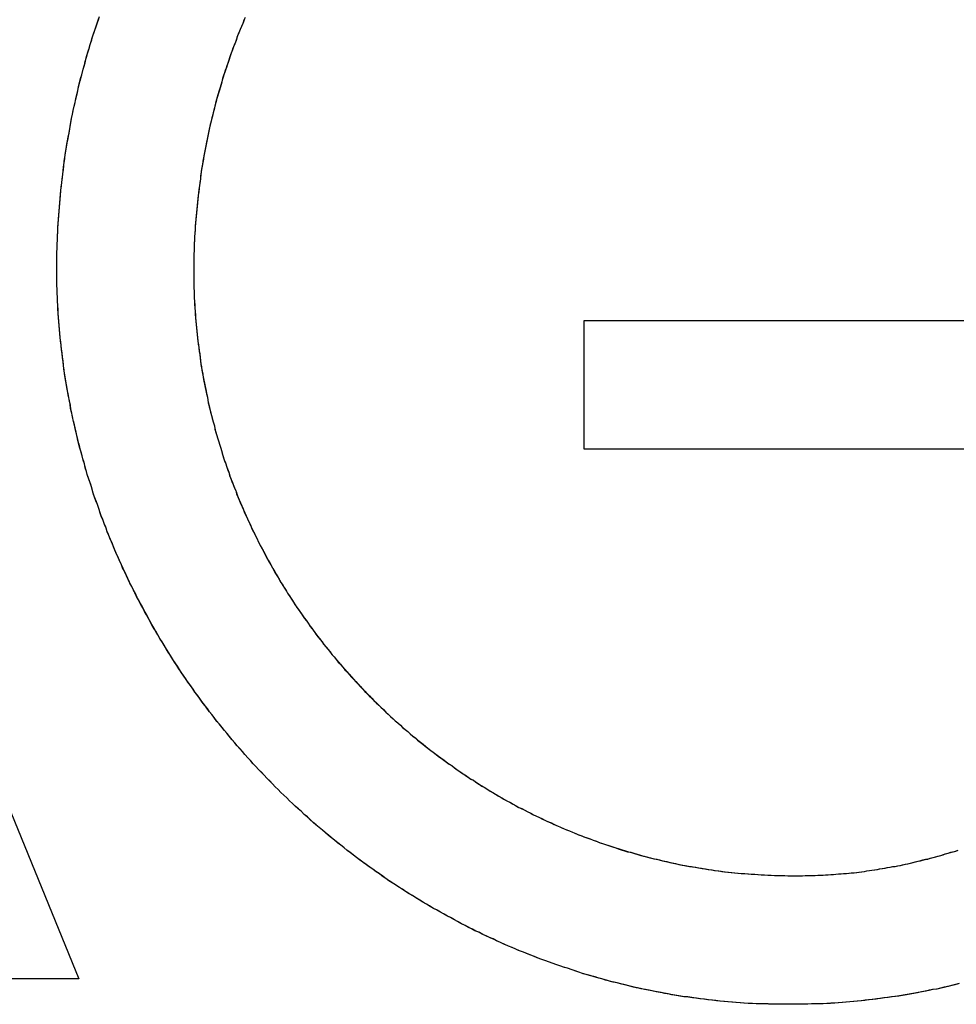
# Model space of a CAD drawing. Extents: x 1917 to 3682, y 1570 to 2675.
# Tile 87 of 166: x 1988.23 to 1991.17, y 2397.16 to 2400.25. Entities that reach past the tile are written whole.
import ezdxf

# ---------------------------------------------------------------- set-up
doc = ezdxf.new("R2010")
doc.units = 0
doc.header["$MEASUREMENT"] = 0
doc.layers.add('KF_SEQUENZA_10_NW_FRONT', color=7, linetype='CONTINUOUS')
doc.layers.add('KF_SEQUENZA_5_NW_REAR', color=7, linetype='CONTINUOUS')

# ---------------------------------------------------------------- blocks, each defined once
blk = doc.blocks.new('KF_SEQUENZA_5_NW_FRONT')
at = {"layer": 'KF_SEQUENZA_10_NW_FRONT'}
for p, q in [((-116.087, -252.191), (-114.8604, -255.1921)), ((-116.087, -252.191), (-114.8604, -255.1921)), ((-113.2745, -253.5297), (-113.2745, -253.1264)), ((-113.2745, -253.1264), (-110.369, -253.1264)), ((-113.2745, -253.1264), (-110.369, -253.1264)), ((-113.2745, -253.5297), (-113.2745, -253.1264)), ((-110.8886, -253.5297), (-113.2745, -253.5297)), ((-110.8886, -253.5297), (-113.2745, -253.5297)), ((-114.8604, -255.1921), (-115.3284, -255.1921)), ((-114.8604, -255.1921), (-115.3284, -255.1921))]:
    blk.add_line(p, q, dxfattribs=at)
for points in [[(-114.929, -252.965, 0), (-114.929, -252.952, 0), (-114.929, -252.939, 0), (-114.929, -252.925, 0), (-114.929, -252.912, 0), (-114.928, -252.899, 0), (-114.928, -252.886, 0), (-114.927, -252.873, 0), (-114.927, -252.86, 0), (-114.926, -252.847, 0), (-114.926, -252.834, 0), (-114.925, -252.821, 0), (-114.924, -252.808, 0), (-114.923, -252.795, 0), (-114.922, -252.782, 0), (-114.921, -252.769, 0), (-114.92, -252.756, 0), (-114.919, -252.743, 0), (-114.918, -252.73, 0), (-114.917, -252.717, 0), (-114.915, -252.704, 0), (-114.914, -252.691, 0), (-114.912, -252.678, 0), (-114.911, -252.665, 0), (-114.909, -252.653, 0), (-114.907, -252.64, 0), (-114.906, -252.627, 0), (-114.904, -252.614, 0), (-114.902, -252.601, 0), (-114.9, -252.588, 0), (-114.898, -252.576, 0), (-114.896, -252.563, 0), (-114.894, -252.55, 0), (-114.891, -252.538, 0), (-114.889, -252.525, 0), (-114.887, -252.512, 0), (-114.884, -252.5, 0), (-114.882, -252.487, 0), (-114.879, -252.474, 0), (-114.877, -252.462, 0), (-114.874, -252.449, 0), (-114.871, -252.437, 0), (-114.868, -252.424, 0), (-114.865, -252.412, 0), (-114.862, -252.399, 0), (-114.859, -252.387, 0), (-114.856, -252.374, 0), (-114.853, -252.362, 0), (-114.85, -252.35, 0), (-114.847, -252.337, 0), (-114.843, -252.325, 0), (-114.84, -252.313, 0), (-114.836, -252.3, 0), (-114.833, -252.288, 0), (-114.829, -252.276, 0), (-114.826, -252.263, 0), (-114.822, -252.251, 0), (-114.818, -252.239, 0), (-114.814, -252.227, 0), (-114.81, -252.215, 0), (-114.806, -252.203, 0), (-114.802, -252.191, 0), (-114.798, -252.179, 0)], [(-114.929, -252.965, 0), (-114.929, -252.952, 0), (-114.929, -252.939, 0), (-114.929, -252.926, 0), (-114.929, -252.913, 0), (-114.928, -252.9, 0), (-114.928, -252.887, 0), (-114.927, -252.874, 0), (-114.927, -252.861, 0), (-114.926, -252.849, 0), (-114.926, -252.836, 0), (-114.925, -252.823, 0), (-114.924, -252.81, 0), (-114.923, -252.797, 0), (-114.922, -252.784, 0), (-114.921, -252.771, 0), (-114.92, -252.759, 0), (-114.919, -252.746, 0), (-114.918, -252.733, 0), (-114.917, -252.72, 0), (-114.916, -252.707, 0), (-114.914, -252.695, 0), (-114.913, -252.682, 0), (-114.911, -252.669, 0), (-114.91, -252.656, 0), (-114.908, -252.644, 0), (-114.906, -252.631, 0), (-114.904, -252.618, 0), (-114.903, -252.605, 0), (-114.901, -252.593, 0), (-114.899, -252.58, 0), (-114.897, -252.567, 0), (-114.894, -252.555, 0), (-114.892, -252.542, 0), (-114.89, -252.53, 0), (-114.888, -252.517, 0), (-114.885, -252.504, 0), (-114.883, -252.492, 0), (-114.88, -252.479, 0), (-114.878, -252.467, 0), (-114.875, -252.454, 0), (-114.872, -252.442, 0), (-114.87, -252.429, 0), (-114.867, -252.417, 0), (-114.864, -252.405, 0), (-114.861, -252.392, 0), (-114.858, -252.38, 0), (-114.855, -252.367, 0), (-114.851, -252.355, 0), (-114.848, -252.343, 0), (-114.845, -252.33, 0), (-114.841, -252.318, 0), (-114.838, -252.306, 0), (-114.835, -252.294, 0), (-114.831, -252.281, 0), (-114.827, -252.269, 0), (-114.824, -252.257, 0), (-114.82, -252.245, 0), (-114.816, -252.233, 0), (-114.812, -252.221, 0), (-114.808, -252.209, 0), (-114.804, -252.196, 0), (-114.8, -252.184, 0), (-114.796, -252.172, 0)], [(-114.34, -252.179, 0), (-114.344, -252.189, 0), (-114.348, -252.199, 0), (-114.352, -252.208, 0), (-114.356, -252.218, 0), (-114.36, -252.228, 0), (-114.364, -252.238, 0), (-114.367, -252.248, 0), (-114.371, -252.257, 0), (-114.375, -252.267, 0), (-114.378, -252.277, 0), (-114.382, -252.287, 0), (-114.385, -252.297, 0), (-114.389, -252.307, 0), (-114.392, -252.317, 0), (-114.396, -252.327, 0), (-114.399, -252.337, 0), (-114.402, -252.347, 0), (-114.406, -252.357, 0), (-114.409, -252.367, 0), (-114.412, -252.377, 0), (-114.415, -252.388, 0), (-114.418, -252.398, 0), (-114.421, -252.408, 0), (-114.424, -252.418, 0), (-114.427, -252.428, 0), (-114.429, -252.439, 0), (-114.432, -252.449, 0), (-114.435, -252.459, 0), (-114.438, -252.47, 0), (-114.44, -252.48, 0), (-114.443, -252.49, 0), (-114.445, -252.501, 0), (-114.448, -252.511, 0), (-114.45, -252.521, 0), (-114.452, -252.532, 0), (-114.454, -252.542, 0), (-114.457, -252.553, 0), (-114.459, -252.563, 0), (-114.461, -252.574, 0), (-114.463, -252.584, 0), (-114.465, -252.595, 0), (-114.467, -252.605, 0), (-114.469, -252.616, 0), (-114.471, -252.626, 0), (-114.472, -252.637, 0), (-114.474, -252.647, 0), (-114.476, -252.658, 0), (-114.477, -252.669, 0), (-114.479, -252.679, 0), (-114.48, -252.69, 0), (-114.482, -252.701, 0), (-114.483, -252.711, 0), (-114.484, -252.722, 0), (-114.486, -252.733, 0), (-114.487, -252.744, 0), (-114.488, -252.754, 0), (-114.489, -252.765, 0), (-114.49, -252.776, 0), (-114.491, -252.787, 0), (-114.492, -252.797, 0), (-114.493, -252.808, 0), (-114.494, -252.819, 0), (-114.495, -252.83, 0), (-114.495, -252.841, 0), (-114.496, -252.852, 0), (-114.497, -252.862, 0), (-114.497, -252.873, 0), (-114.498, -252.884, 0), (-114.498, -252.895, 0), (-114.498, -252.906, 0), (-114.499, -252.917, 0), (-114.499, -252.928, 0), (-114.499, -252.939, 0), (-114.499, -252.95, 0), (-114.499, -252.961, 0), (-114.499, -252.972, 0)], [(-114.338, -252.175, 0), (-114.342, -252.184, 0), (-114.346, -252.194, 0), (-114.35, -252.204, 0), (-114.354, -252.213, 0), (-114.358, -252.223, 0), (-114.362, -252.233, 0), (-114.365, -252.243, 0), (-114.369, -252.253, 0), (-114.373, -252.263, 0), (-114.377, -252.272, 0), (-114.38, -252.282, 0), (-114.384, -252.292, 0), (-114.387, -252.302, 0), (-114.391, -252.312, 0), (-114.394, -252.322, 0), (-114.397, -252.332, 0), (-114.401, -252.342, 0), (-114.404, -252.352, 0), (-114.407, -252.362, 0), (-114.41, -252.372, 0), (-114.413, -252.382, 0), (-114.416, -252.393, 0), (-114.419, -252.403, 0), (-114.422, -252.413, 0), (-114.425, -252.423, 0), (-114.428, -252.433, 0), (-114.431, -252.444, 0), (-114.433, -252.454, 0), (-114.436, -252.464, 0), (-114.439, -252.474, 0), (-114.441, -252.485, 0), (-114.444, -252.495, 0), (-114.446, -252.505, 0), (-114.449, -252.516, 0), (-114.451, -252.526, 0), (-114.453, -252.536, 0), (-114.455, -252.547, 0), (-114.458, -252.557, 0), (-114.46, -252.567, 0), (-114.462, -252.578, 0), (-114.464, -252.588, 0), (-114.466, -252.599, 0), (-114.468, -252.609, 0), (-114.469, -252.62, 0), (-114.471, -252.63, 0), (-114.473, -252.641, 0), (-114.475, -252.651, 0), (-114.476, -252.662, 0), (-114.478, -252.672, 0), (-114.479, -252.683, 0), (-114.481, -252.693, 0), (-114.482, -252.704, 0), (-114.484, -252.715, 0), (-114.485, -252.725, 0), (-114.486, -252.736, 0), (-114.487, -252.746, 0), (-114.488, -252.757, 0), (-114.489, -252.768, 0), (-114.49, -252.778, 0), (-114.491, -252.789, 0), (-114.492, -252.8, 0), (-114.493, -252.81, 0), (-114.494, -252.821, 0), (-114.495, -252.832, 0), (-114.495, -252.843, 0), (-114.496, -252.853, 0), (-114.497, -252.864, 0), (-114.497, -252.875, 0), (-114.498, -252.885, 0), (-114.498, -252.896, 0), (-114.498, -252.907, 0), (-114.499, -252.918, 0), (-114.499, -252.928, 0), (-114.499, -252.939, 0), (-114.499, -252.95, 0), (-114.499, -252.961, 0), (-114.499, -252.972, 0)], [(-112.633, -255.272, 0), (-112.646, -255.272, 0), (-112.659, -255.272, 0), (-112.671, -255.272, 0), (-112.684, -255.272, 0), (-112.697, -255.271, 0), (-112.709, -255.271, 0), (-112.722, -255.271, 0), (-112.735, -255.27, 0), (-112.748, -255.269, 0), (-112.76, -255.269, 0), (-112.773, -255.268, 0), (-112.785, -255.267, 0), (-112.798, -255.266, 0), (-112.811, -255.265, 0), (-112.823, -255.264, 0), (-112.836, -255.263, 0), (-112.849, -255.262, 0), (-112.861, -255.26, 0), (-112.874, -255.259, 0), (-112.886, -255.258, 0), (-112.899, -255.256, 0), (-112.911, -255.255, 0), (-112.924, -255.253, 0), (-112.936, -255.251, 0), (-112.949, -255.249, 0), (-112.961, -255.248, 0), (-112.974, -255.246, 0), (-112.986, -255.244, 0), (-112.999, -255.242, 0), (-113.011, -255.239, 0), (-113.023, -255.237, 0), (-113.036, -255.235, 0), (-113.048, -255.233, 0), (-113.061, -255.23, 0), (-113.073, -255.228, 0), (-113.085, -255.225, 0), (-113.097, -255.222, 0), (-113.11, -255.22, 0), (-113.122, -255.217, 0), (-113.134, -255.214, 0), (-113.146, -255.211, 0), (-113.159, -255.208, 0), (-113.171, -255.205, 0), (-113.183, -255.202, 0), (-113.195, -255.199, 0), (-113.207, -255.196, 0), (-113.219, -255.192, 0), (-113.231, -255.189, 0), (-113.243, -255.186, 0), (-113.256, -255.182, 0), (-113.268, -255.178, 0), (-113.28, -255.175, 0), (-113.291, -255.171, 0), (-113.303, -255.167, 0), (-113.315, -255.163, 0), (-113.327, -255.159, 0), (-113.339, -255.155, 0), (-113.351, -255.151, 0), (-113.363, -255.147, 0), (-113.375, -255.143, 0), (-113.386, -255.139, 0), (-113.398, -255.135, 0), (-113.41, -255.13, 0), (-113.422, -255.126, 0), (-113.433, -255.121, 0), (-113.445, -255.117, 0), (-113.457, -255.112, 0), (-113.468, -255.107, 0), (-113.48, -255.103, 0), (-113.491, -255.098, 0), (-113.503, -255.093, 0), (-113.514, -255.088, 0), (-113.526, -255.083, 0), (-113.537, -255.078, 0), (-113.549, -255.073, 0), (-113.56, -255.067, 0), (-113.571, -255.062, 0), (-113.583, -255.057, 0), (-113.594, -255.052, 0), (-113.605, -255.046, 0), (-113.617, -255.041, 0), (-113.628, -255.035, 0), (-113.639, -255.029, 0), (-113.65, -255.024, 0), (-113.661, -255.018, 0), (-113.672, -255.012, 0), (-113.683, -255.006, 0), (-113.694, -255, 0), (-113.705, -254.994, 0), (-113.716, -254.988, 0), (-113.727, -254.982, 0), (-113.738, -254.976, 0), (-113.749, -254.97, 0), (-113.76, -254.963, 0), (-113.771, -254.957, 0), (-113.781, -254.951, 0), (-113.792, -254.944, 0), (-113.803, -254.938, 0), (-113.813, -254.931, 0), (-113.824, -254.925, 0), (-113.835, -254.918, 0), (-113.845, -254.911, 0), (-113.856, -254.904, 0), (-113.866, -254.897, 0), (-113.877, -254.891, 0), (-113.887, -254.884, 0), (-113.897, -254.877, 0), (-113.908, -254.87, 0), (-113.918, -254.862, 0), (-113.928, -254.855, 0), (-113.938, -254.848, 0), (-113.949, -254.841, 0), (-113.959, -254.833, 0), (-113.969, -254.826, 0), (-113.979, -254.819, 0), (-113.989, -254.811, 0), (-113.999, -254.803, 0), (-114.009, -254.796, 0), (-114.019, -254.788, 0), (-114.029, -254.78, 0), (-114.038, -254.773, 0), (-114.048, -254.765, 0), (-114.058, -254.757, 0), (-114.068, -254.749, 0), (-114.077, -254.741, 0), (-114.087, -254.733, 0), (-114.096, -254.725, 0), (-114.106, -254.717, 0), (-114.116, -254.709, 0), (-114.125, -254.701, 0), (-114.134, -254.692, 0), (-114.144, -254.684, 0), (-114.153, -254.676, 0), (-114.162, -254.667, 0), (-114.172, -254.659, 0), (-114.181, -254.65, 0), (-114.19, -254.642, 0), (-114.199, -254.633, 0), (-114.208, -254.624, 0), (-114.217, -254.616, 0), (-114.226, -254.607, 0), (-114.235, -254.598, 0), (-114.244, -254.589, 0), (-114.253, -254.58, 0), (-114.261, -254.571, 0), (-114.27, -254.562, 0), (-114.279, -254.553, 0), (-114.287, -254.544, 0), (-114.296, -254.535, 0), (-114.305, -254.526, 0), (-114.313, -254.517, 0), (-114.321, -254.508, 0), (-114.33, -254.498, 0), (-114.338, -254.489, 0), (-114.347, -254.48, 0), (-114.355, -254.47, 0), (-114.363, -254.461, 0), (-114.371, -254.451, 0), (-114.379, -254.442, 0), (-114.387, -254.432, 0), (-114.395, -254.422, 0), (-114.403, -254.413, 0), (-114.411, -254.403, 0), (-114.419, -254.393, 0), (-114.427, -254.384, 0), (-114.435, -254.374, 0), (-114.442, -254.364, 0), (-114.45, -254.354, 0), (-114.457, -254.344, 0), (-114.465, -254.334, 0), (-114.473, -254.324, 0), (-114.48, -254.314, 0), (-114.487, -254.304, 0), (-114.495, -254.294, 0), (-114.502, -254.283, 0), (-114.509, -254.273, 0), (-114.516, -254.263, 0), (-114.523, -254.253, 0), (-114.531, -254.242, 0), (-114.538, -254.232, 0), (-114.544, -254.221, 0), (-114.551, -254.211, 0), (-114.558, -254.2, 0), (-114.565, -254.19, 0), (-114.572, -254.179, 0), (-114.578, -254.169, 0), (-114.585, -254.158, 0), (-114.592, -254.147, 0), (-114.598, -254.137, 0), (-114.605, -254.126, 0), (-114.611, -254.115, 0), (-114.617, -254.104, 0), (-114.624, -254.094, 0), (-114.63, -254.083, 0), (-114.636, -254.072, 0), (-114.642, -254.061, 0), (-114.648, -254.05, 0), (-114.654, -254.039, 0), (-114.66, -254.028, 0), (-114.666, -254.017, 0), (-114.672, -254.006, 0), (-114.677, -253.995, 0), (-114.683, -253.983, 0), (-114.689, -253.972, 0), (-114.694, -253.961, 0), (-114.7, -253.95, 0), (-114.705, -253.939, 0), (-114.711, -253.927, 0), (-114.716, -253.916, 0), (-114.721, -253.904, 0), (-114.726, -253.893, 0), (-114.732, -253.882, 0), (-114.737, -253.87, 0), (-114.742, -253.859, 0), (-114.747, -253.847, 0), (-114.752, -253.836, 0), (-114.756, -253.824, 0), (-114.761, -253.813, 0), (-114.766, -253.801, 0), (-114.771, -253.789, 0), (-114.775, -253.778, 0), (-114.78, -253.766, 0), (-114.784, -253.754, 0), (-114.789, -253.743, 0), (-114.793, -253.731, 0), (-114.797, -253.719, 0), (-114.801, -253.707, 0), (-114.805, -253.695, 0), (-114.81, -253.683, 0), (-114.814, -253.672, 0), (-114.817, -253.66, 0), (-114.821, -253.648, 0), (-114.825, -253.636, 0), (-114.829, -253.624, 0), (-114.833, -253.612, 0), (-114.836, -253.6, 0), (-114.84, -253.588, 0), (-114.843, -253.576, 0), (-114.847, -253.564, 0), (-114.85, -253.551, 0), (-114.853, -253.539, 0), (-114.857, -253.527, 0), (-114.86, -253.515, 0), (-114.863, -253.503, 0), (-114.866, -253.491, 0), (-114.869, -253.478, 0), (-114.872, -253.466, 0), (-114.874, -253.454, 0), (-114.877, -253.442, 0), (-114.88, -253.429, 0), (-114.882, -253.417, 0), (-114.885, -253.405, 0), (-114.887, -253.392, 0), (-114.89, -253.38, 0), (-114.892, -253.368, 0), (-114.894, -253.355, 0), (-114.897, -253.343, 0), (-114.899, -253.33, 0), (-114.901, -253.318, 0), (-114.903, -253.306, 0), (-114.905, -253.293, 0), (-114.906, -253.281, 0), (-114.908, -253.268, 0), (-114.91, -253.256, 0), (-114.912, -253.243, 0), (-114.913, -253.231, 0), (-114.915, -253.218, 0), (-114.916, -253.205, 0), (-114.917, -253.193, 0), (-114.919, -253.18, 0), (-114.92, -253.168, 0), (-114.921, -253.155, 0), (-114.922, -253.143, 0), (-114.923, -253.13, 0), (-114.924, -253.117, 0), (-114.925, -253.105, 0), (-114.925, -253.092, 0), (-114.926, -253.079, 0), (-114.927, -253.067, 0), (-114.927, -253.054, 0), (-114.928, -253.041, 0), (-114.928, -253.029, 0), (-114.929, -253.016, 0), (-114.929, -253.003, 0), (-114.929, -252.99, 0), (-114.929, -252.978, 0), (-114.929, -252.965, 0)], [(-112.633, -255.272, 0), (-112.646, -255.272, 0), (-112.658, -255.272, 0), (-112.671, -255.272, 0), (-112.684, -255.272, 0), (-112.696, -255.272, 0), (-112.709, -255.271, 0), (-112.721, -255.271, 0), (-112.734, -255.27, 0), (-112.746, -255.269, 0), (-112.759, -255.269, 0), (-112.772, -255.268, 0), (-112.784, -255.267, 0), (-112.797, -255.266, 0), (-112.809, -255.265, 0), (-112.822, -255.264, 0), (-112.834, -255.263, 0), (-112.847, -255.262, 0), (-112.859, -255.261, 0), (-112.872, -255.259, 0), (-112.884, -255.258, 0), (-112.897, -255.256, 0), (-112.909, -255.255, 0), (-112.922, -255.253, 0), (-112.934, -255.252, 0), (-112.947, -255.25, 0), (-112.959, -255.248, 0), (-112.971, -255.246, 0), (-112.984, -255.244, 0), (-112.996, -255.242, 0), (-113.008, -255.24, 0), (-113.021, -255.238, 0), (-113.033, -255.235, 0), (-113.045, -255.233, 0), (-113.058, -255.231, 0), (-113.07, -255.228, 0), (-113.082, -255.226, 0), (-113.095, -255.223, 0), (-113.107, -255.22, 0), (-113.119, -255.218, 0), (-113.131, -255.215, 0), (-113.144, -255.212, 0), (-113.156, -255.209, 0), (-113.168, -255.206, 0), (-113.18, -255.203, 0), (-113.192, -255.2, 0), (-113.204, -255.196, 0), (-113.216, -255.193, 0), (-113.228, -255.19, 0), (-113.24, -255.186, 0), (-113.253, -255.183, 0), (-113.265, -255.179, 0), (-113.277, -255.176, 0), (-113.288, -255.172, 0), (-113.3, -255.168, 0), (-113.312, -255.164, 0), (-113.324, -255.16, 0), (-113.336, -255.156, 0), (-113.348, -255.152, 0), (-113.36, -255.148, 0), (-113.372, -255.144, 0), (-113.383, -255.14, 0), (-113.395, -255.136, 0), (-113.407, -255.131, 0), (-113.419, -255.127, 0), (-113.43, -255.122, 0), (-113.442, -255.118, 0), (-113.454, -255.113, 0), (-113.465, -255.108, 0), (-113.477, -255.104, 0), (-113.489, -255.099, 0), (-113.5, -255.094, 0), (-113.512, -255.089, 0), (-113.523, -255.084, 0), (-113.535, -255.079, 0), (-113.546, -255.074, 0), (-113.557, -255.069, 0), (-113.569, -255.063, 0), (-113.58, -255.058, 0), (-113.592, -255.053, 0), (-113.603, -255.047, 0), (-113.614, -255.042, 0), (-113.625, -255.036, 0), (-113.637, -255.031, 0), (-113.648, -255.025, 0), (-113.659, -255.019, 0), (-113.67, -255.013, 0), (-113.681, -255.007, 0), (-113.692, -255.001, 0), (-113.703, -254.995, 0), (-113.714, -254.989, 0), (-113.725, -254.983, 0), (-113.736, -254.977, 0), (-113.747, -254.971, 0), (-113.758, -254.965, 0), (-113.769, -254.958, 0), (-113.779, -254.952, 0), (-113.79, -254.945, 0), (-113.801, -254.939, 0), (-113.812, -254.932, 0), (-113.822, -254.926, 0), (-113.833, -254.919, 0), (-113.844, -254.912, 0), (-113.854, -254.905, 0), (-113.865, -254.898, 0), (-113.875, -254.892, 0), (-113.886, -254.885, 0), (-113.896, -254.878, 0), (-113.906, -254.87, 0), (-113.917, -254.863, 0), (-113.927, -254.856, 0), (-113.937, -254.849, 0), (-113.947, -254.842, 0), (-113.958, -254.834, 0), (-113.968, -254.827, 0), (-113.978, -254.819, 0), (-113.988, -254.812, 0), (-113.998, -254.804, 0), (-114.008, -254.797, 0), (-114.018, -254.789, 0), (-114.028, -254.781, 0), (-114.038, -254.773, 0), (-114.047, -254.765, 0), (-114.057, -254.758, 0), (-114.067, -254.75, 0), (-114.077, -254.742, 0), (-114.086, -254.734, 0), (-114.096, -254.725, 0), (-114.106, -254.717, 0), (-114.115, -254.709, 0), (-114.125, -254.701, 0), (-114.134, -254.693, 0), (-114.143, -254.684, 0), (-114.153, -254.676, 0), (-114.162, -254.667, 0), (-114.171, -254.659, 0), (-114.181, -254.65, 0), (-114.19, -254.642, 0), (-114.199, -254.633, 0), (-114.208, -254.624, 0), (-114.217, -254.616, 0), (-114.226, -254.607, 0), (-114.235, -254.598, 0), (-114.244, -254.589, 0), (-114.253, -254.58, 0), (-114.262, -254.571, 0), (-114.27, -254.562, 0), (-114.279, -254.553, 0), (-114.288, -254.544, 0), (-114.296, -254.535, 0), (-114.305, -254.526, 0), (-114.314, -254.516, 0), (-114.322, -254.507, 0), (-114.33, -254.498, 0), (-114.339, -254.488, 0), (-114.347, -254.479, 0), (-114.355, -254.469, 0), (-114.364, -254.46, 0), (-114.372, -254.45, 0), (-114.38, -254.441, 0), (-114.388, -254.431, 0), (-114.396, -254.421, 0), (-114.404, -254.412, 0), (-114.412, -254.402, 0), (-114.42, -254.392, 0), (-114.428, -254.382, 0), (-114.436, -254.372, 0), (-114.443, -254.363, 0), (-114.451, -254.353, 0), (-114.459, -254.343, 0), (-114.466, -254.332, 0), (-114.474, -254.322, 0), (-114.481, -254.312, 0), (-114.488, -254.302, 0), (-114.496, -254.292, 0), (-114.503, -254.282, 0), (-114.51, -254.271, 0), (-114.518, -254.261, 0), (-114.525, -254.251, 0), (-114.532, -254.24, 0), (-114.539, -254.23, 0), (-114.546, -254.219, 0), (-114.553, -254.209, 0), (-114.56, -254.198, 0), (-114.566, -254.188, 0), (-114.573, -254.177, 0), (-114.58, -254.167, 0), (-114.586, -254.156, 0), (-114.593, -254.145, 0), (-114.599, -254.134, 0), (-114.606, -254.124, 0), (-114.612, -254.113, 0), (-114.619, -254.102, 0), (-114.625, -254.091, 0), (-114.631, -254.08, 0), (-114.637, -254.069, 0), (-114.643, -254.058, 0), (-114.649, -254.047, 0), (-114.655, -254.036, 0), (-114.661, -254.025, 0), (-114.667, -254.014, 0), (-114.673, -254.003, 0), (-114.679, -253.992, 0), (-114.685, -253.981, 0), (-114.69, -253.969, 0), (-114.696, -253.958, 0), (-114.701, -253.947, 0), (-114.707, -253.936, 0), (-114.712, -253.924, 0), (-114.717, -253.913, 0), (-114.723, -253.902, 0), (-114.728, -253.89, 0), (-114.733, -253.879, 0), (-114.738, -253.867, 0), (-114.743, -253.856, 0), (-114.748, -253.844, 0), (-114.753, -253.833, 0), (-114.758, -253.821, 0), (-114.763, -253.809, 0), (-114.767, -253.798, 0), (-114.772, -253.786, 0), (-114.776, -253.774, 0), (-114.781, -253.763, 0), (-114.785, -253.751, 0), (-114.79, -253.739, 0), (-114.794, -253.727, 0), (-114.798, -253.716, 0), (-114.802, -253.704, 0), (-114.807, -253.692, 0), (-114.811, -253.68, 0), (-114.815, -253.668, 0), (-114.819, -253.656, 0), (-114.822, -253.644, 0), (-114.826, -253.632, 0), (-114.83, -253.621, 0), (-114.834, -253.609, 0), (-114.837, -253.597, 0), (-114.841, -253.584, 0), (-114.844, -253.572, 0), (-114.848, -253.56, 0), (-114.851, -253.548, 0), (-114.854, -253.536, 0), (-114.857, -253.524, 0), (-114.86, -253.512, 0), (-114.864, -253.5, 0), (-114.867, -253.488, 0), (-114.869, -253.475, 0), (-114.872, -253.463, 0), (-114.875, -253.451, 0), (-114.878, -253.439, 0), (-114.88, -253.426, 0), (-114.883, -253.414, 0), (-114.886, -253.402, 0), (-114.888, -253.39, 0), (-114.89, -253.377, 0), (-114.893, -253.365, 0), (-114.895, -253.353, 0), (-114.897, -253.34, 0), (-114.899, -253.328, 0), (-114.901, -253.315, 0), (-114.903, -253.303, 0), (-114.905, -253.291, 0), (-114.907, -253.278, 0), (-114.909, -253.266, 0), (-114.91, -253.253, 0), (-114.912, -253.241, 0), (-114.913, -253.228, 0), (-114.915, -253.216, 0), (-114.916, -253.203, 0), (-114.918, -253.191, 0), (-114.919, -253.178, 0), (-114.92, -253.166, 0), (-114.921, -253.153, 0), (-114.922, -253.141, 0), (-114.923, -253.128, 0), (-114.924, -253.116, 0), (-114.925, -253.103, 0), (-114.926, -253.091, 0), (-114.926, -253.078, 0), (-114.927, -253.066, 0), (-114.927, -253.053, 0), (-114.928, -253.04, 0), (-114.928, -253.028, 0), (-114.929, -253.015, 0), (-114.929, -253.003, 0), (-114.929, -252.99, 0), (-114.929, -252.978, 0), (-114.929, -252.965, 0)], [(-114.499, -252.972, 0), (-114.499, -252.982, 0), (-114.499, -252.993, 0), (-114.499, -253.003, 0), (-114.499, -253.014, 0), (-114.499, -253.024, 0), (-114.498, -253.035, 0), (-114.498, -253.045, 0), (-114.498, -253.056, 0), (-114.497, -253.066, 0), (-114.496, -253.077, 0), (-114.496, -253.087, 0), (-114.495, -253.098, 0), (-114.494, -253.108, 0), (-114.494, -253.119, 0), (-114.493, -253.129, 0), (-114.492, -253.14, 0), (-114.491, -253.15, 0), (-114.49, -253.161, 0), (-114.489, -253.171, 0), (-114.488, -253.182, 0), (-114.487, -253.192, 0), (-114.485, -253.202, 0), (-114.484, -253.213, 0), (-114.483, -253.223, 0), (-114.481, -253.233, 0), (-114.48, -253.244, 0), (-114.478, -253.254, 0), (-114.477, -253.264, 0), (-114.475, -253.275, 0), (-114.473, -253.285, 0), (-114.471, -253.295, 0), (-114.47, -253.305, 0), (-114.468, -253.316, 0), (-114.466, -253.326, 0), (-114.464, -253.336, 0), (-114.462, -253.346, 0), (-114.46, -253.356, 0), (-114.457, -253.367, 0), (-114.455, -253.377, 0), (-114.453, -253.387, 0), (-114.451, -253.397, 0), (-114.448, -253.407, 0), (-114.446, -253.417, 0), (-114.443, -253.427, 0), (-114.441, -253.437, 0), (-114.438, -253.447, 0), (-114.435, -253.457, 0), (-114.433, -253.467, 0), (-114.43, -253.477, 0), (-114.427, -253.487, 0), (-114.424, -253.497, 0), (-114.421, -253.507, 0), (-114.418, -253.517, 0), (-114.415, -253.527, 0), (-114.412, -253.537, 0), (-114.409, -253.547, 0), (-114.406, -253.557, 0), (-114.403, -253.566, 0), (-114.399, -253.576, 0), (-114.396, -253.586, 0), (-114.393, -253.596, 0), (-114.389, -253.605, 0), (-114.386, -253.615, 0), (-114.382, -253.625, 0), (-114.378, -253.634, 0), (-114.375, -253.644, 0), (-114.371, -253.654, 0), (-114.367, -253.663, 0), (-114.363, -253.673, 0), (-114.36, -253.682, 0), (-114.356, -253.692, 0), (-114.352, -253.702, 0), (-114.348, -253.711, 0), (-114.344, -253.72, 0), (-114.339, -253.73, 0), (-114.335, -253.739, 0), (-114.331, -253.749, 0), (-114.327, -253.758, 0), (-114.322, -253.767, 0), (-114.318, -253.777, 0), (-114.314, -253.786, 0), (-114.309, -253.795, 0), (-114.304, -253.805, 0), (-114.3, -253.814, 0), (-114.295, -253.823, 0), (-114.291, -253.832, 0), (-114.286, -253.841, 0), (-114.281, -253.85, 0), (-114.276, -253.859, 0), (-114.271, -253.869, 0), (-114.266, -253.878, 0), (-114.261, -253.887, 0), (-114.256, -253.896, 0), (-114.251, -253.904, 0), (-114.246, -253.913, 0), (-114.241, -253.922, 0), (-114.236, -253.931, 0), (-114.231, -253.94, 0), (-114.225, -253.949, 0), (-114.22, -253.958, 0), (-114.215, -253.966, 0), (-114.209, -253.975, 0), (-114.204, -253.984, 0), (-114.198, -253.992, 0), (-114.193, -254.001, 0), (-114.187, -254.01, 0), (-114.181, -254.018, 0), (-114.176, -254.027, 0), (-114.17, -254.035, 0), (-114.164, -254.044, 0), (-114.158, -254.052, 0), (-114.152, -254.061, 0), (-114.146, -254.069, 0), (-114.14, -254.077, 0), (-114.134, -254.086, 0), (-114.128, -254.094, 0), (-114.122, -254.102, 0), (-114.116, -254.11, 0), (-114.11, -254.119, 0), (-114.103, -254.127, 0), (-114.097, -254.135, 0), (-114.091, -254.143, 0), (-114.084, -254.151, 0), (-114.078, -254.159, 0), (-114.072, -254.167, 0), (-114.065, -254.175, 0), (-114.058, -254.183, 0), (-114.052, -254.191, 0), (-114.045, -254.198, 0), (-114.039, -254.206, 0), (-114.032, -254.214, 0), (-114.025, -254.222, 0), (-114.018, -254.229, 0), (-114.012, -254.237, 0), (-114.005, -254.245, 0), (-113.998, -254.252, 0), (-113.991, -254.26, 0), (-113.984, -254.267, 0), (-113.977, -254.275, 0), (-113.97, -254.282, 0), (-113.963, -254.29, 0), (-113.955, -254.297, 0), (-113.948, -254.304, 0), (-113.941, -254.312, 0), (-113.934, -254.319, 0), (-113.926, -254.326, 0), (-113.919, -254.333, 0), (-113.912, -254.34, 0), (-113.904, -254.348, 0), (-113.897, -254.355, 0), (-113.889, -254.362, 0), (-113.882, -254.369, 0), (-113.874, -254.376, 0), (-113.867, -254.382, 0), (-113.859, -254.389, 0), (-113.851, -254.396, 0), (-113.844, -254.403, 0), (-113.836, -254.41, 0), (-113.828, -254.416, 0), (-113.82, -254.423, 0), (-113.812, -254.43, 0), (-113.805, -254.436, 0), (-113.797, -254.443, 0), (-113.789, -254.449, 0), (-113.781, -254.456, 0), (-113.773, -254.462, 0), (-113.765, -254.468, 0), (-113.756, -254.475, 0), (-113.748, -254.481, 0), (-113.74, -254.487, 0), (-113.732, -254.493, 0), (-113.724, -254.499, 0), (-113.715, -254.505, 0), (-113.707, -254.511, 0), (-113.699, -254.517, 0), (-113.69, -254.523, 0), (-113.682, -254.529, 0), (-113.674, -254.535, 0), (-113.665, -254.541, 0), (-113.657, -254.547, 0), (-113.648, -254.553, 0), (-113.64, -254.558, 0), (-113.631, -254.564, 0), (-113.622, -254.569, 0), (-113.614, -254.575, 0), (-113.605, -254.581, 0), (-113.596, -254.586, 0), (-113.588, -254.591, 0), (-113.579, -254.597, 0), (-113.57, -254.602, 0), (-113.561, -254.607, 0), (-113.553, -254.613, 0), (-113.544, -254.618, 0), (-113.535, -254.623, 0), (-113.526, -254.628, 0), (-113.517, -254.633, 0), (-113.508, -254.638, 0), (-113.499, -254.643, 0), (-113.49, -254.648, 0), (-113.481, -254.653, 0), (-113.472, -254.657, 0), (-113.463, -254.662, 0), (-113.453, -254.667, 0), (-113.444, -254.671, 0), (-113.435, -254.676, 0), (-113.426, -254.681, 0), (-113.417, -254.685, 0), (-113.407, -254.689, 0), (-113.398, -254.694, 0), (-113.389, -254.698, 0), (-113.379, -254.702, 0), (-113.37, -254.707, 0), (-113.361, -254.711, 0), (-113.351, -254.715, 0), (-113.342, -254.719, 0), (-113.332, -254.723, 0), (-113.323, -254.727, 0), (-113.313, -254.731, 0), (-113.304, -254.735, 0), (-113.294, -254.739, 0), (-113.285, -254.742, 0), (-113.275, -254.746, 0), (-113.265, -254.75, 0), (-113.256, -254.753, 0), (-113.246, -254.757, 0), (-113.236, -254.76, 0), (-113.227, -254.764, 0), (-113.217, -254.767, 0), (-113.207, -254.771, 0), (-113.197, -254.774, 0), (-113.187, -254.777, 0), (-113.178, -254.78, 0), (-113.168, -254.784, 0), (-113.158, -254.787, 0), (-113.148, -254.79, 0), (-113.138, -254.793, 0), (-113.128, -254.795, 0), (-113.118, -254.798, 0), (-113.108, -254.801, 0), (-113.098, -254.804, 0), (-113.088, -254.807, 0), (-113.078, -254.809, 0), (-113.068, -254.812, 0), (-113.058, -254.814, 0), (-113.048, -254.817, 0), (-113.038, -254.819, 0), (-113.028, -254.822, 0), (-113.018, -254.824, 0), (-113.008, -254.826, 0), (-112.998, -254.828, 0), (-112.988, -254.83, 0), (-112.977, -254.833, 0), (-112.967, -254.835, 0), (-112.957, -254.836, 0), (-112.947, -254.838, 0), (-112.937, -254.84, 0), (-112.926, -254.842, 0), (-112.916, -254.844, 0), (-112.906, -254.845, 0), (-112.896, -254.847, 0), (-112.885, -254.849, 0), (-112.875, -254.85, 0), (-112.865, -254.852, 0), (-112.854, -254.853, 0), (-112.844, -254.854, 0), (-112.834, -254.856, 0), (-112.823, -254.857, 0), (-112.813, -254.858, 0), (-112.803, -254.859, 0), (-112.792, -254.86, 0), (-112.782, -254.861, 0), (-112.771, -254.862, 0), (-112.761, -254.863, 0), (-112.75, -254.864, 0), (-112.74, -254.864, 0), (-112.729, -254.865, 0), (-112.719, -254.866, 0), (-112.709, -254.866, 0), (-112.698, -254.867, 0), (-112.688, -254.867, 0), (-112.677, -254.868, 0), (-112.667, -254.868, 0), (-112.656, -254.868, 0), (-112.645, -254.868, 0), (-112.635, -254.869, 0), (-112.624, -254.869, 0), (-112.614, -254.869, 0)], [(-114.499, -252.972, 0), (-114.499, -252.982, 0), (-114.499, -252.992, 0), (-114.499, -253.003, 0), (-114.499, -253.013, 0), (-114.499, -253.024, 0), (-114.498, -253.034, 0), (-114.498, -253.045, 0), (-114.498, -253.055, 0), (-114.497, -253.065, 0), (-114.497, -253.076, 0), (-114.496, -253.086, 0), (-114.495, -253.097, 0), (-114.495, -253.107, 0), (-114.494, -253.117, 0), (-114.493, -253.128, 0), (-114.492, -253.138, 0), (-114.491, -253.148, 0), (-114.49, -253.159, 0), (-114.489, -253.169, 0), (-114.488, -253.179, 0), (-114.487, -253.19, 0), (-114.486, -253.2, 0), (-114.484, -253.21, 0), (-114.483, -253.221, 0), (-114.481, -253.231, 0), (-114.48, -253.241, 0), (-114.478, -253.252, 0), (-114.477, -253.262, 0), (-114.475, -253.272, 0), (-114.474, -253.282, 0), (-114.472, -253.292, 0), (-114.47, -253.303, 0), (-114.468, -253.313, 0), (-114.466, -253.323, 0), (-114.464, -253.333, 0), (-114.462, -253.343, 0), (-114.46, -253.354, 0), (-114.458, -253.364, 0), (-114.456, -253.374, 0), (-114.454, -253.384, 0), (-114.451, -253.394, 0), (-114.449, -253.404, 0), (-114.447, -253.414, 0), (-114.444, -253.424, 0), (-114.442, -253.434, 0), (-114.439, -253.444, 0), (-114.436, -253.454, 0), (-114.434, -253.464, 0), (-114.431, -253.474, 0), (-114.428, -253.484, 0), (-114.425, -253.494, 0), (-114.422, -253.504, 0), (-114.419, -253.514, 0), (-114.416, -253.524, 0), (-114.413, -253.534, 0), (-114.41, -253.543, 0), (-114.407, -253.553, 0), (-114.404, -253.563, 0), (-114.4, -253.573, 0), (-114.397, -253.583, 0), (-114.394, -253.592, 0), (-114.39, -253.602, 0), (-114.387, -253.612, 0), (-114.383, -253.622, 0), (-114.38, -253.631, 0), (-114.376, -253.641, 0), (-114.372, -253.651, 0), (-114.368, -253.66, 0), (-114.365, -253.67, 0), (-114.361, -253.679, 0), (-114.357, -253.689, 0), (-114.353, -253.698, 0), (-114.349, -253.708, 0), (-114.345, -253.717, 0), (-114.341, -253.727, 0), (-114.337, -253.736, 0), (-114.332, -253.746, 0), (-114.328, -253.755, 0), (-114.324, -253.764, 0), (-114.319, -253.774, 0), (-114.315, -253.783, 0), (-114.31, -253.792, 0), (-114.306, -253.802, 0), (-114.301, -253.811, 0), (-114.297, -253.82, 0), (-114.292, -253.829, 0), (-114.287, -253.839, 0), (-114.282, -253.848, 0), (-114.278, -253.857, 0), (-114.273, -253.866, 0), (-114.268, -253.875, 0), (-114.263, -253.884, 0), (-114.258, -253.893, 0), (-114.253, -253.902, 0), (-114.248, -253.911, 0), (-114.243, -253.92, 0), (-114.237, -253.929, 0), (-114.232, -253.938, 0), (-114.227, -253.947, 0), (-114.221, -253.955, 0), (-114.216, -253.964, 0), (-114.21, -253.973, 0), (-114.205, -253.982, 0), (-114.199, -253.99, 0), (-114.194, -253.999, 0), (-114.188, -254.008, 0), (-114.183, -254.016, 0), (-114.177, -254.025, 0), (-114.171, -254.033, 0), (-114.165, -254.042, 0), (-114.159, -254.05, 0), (-114.153, -254.059, 0), (-114.147, -254.067, 0), (-114.141, -254.076, 0), (-114.135, -254.084, 0), (-114.129, -254.092, 0), (-114.123, -254.101, 0), (-114.117, -254.109, 0), (-114.111, -254.117, 0), (-114.104, -254.125, 0), (-114.098, -254.133, 0), (-114.092, -254.142, 0), (-114.085, -254.15, 0), (-114.079, -254.158, 0), (-114.072, -254.166, 0), (-114.066, -254.174, 0), (-114.059, -254.182, 0), (-114.053, -254.19, 0), (-114.046, -254.198, 0), (-114.039, -254.205, 0), (-114.033, -254.213, 0), (-114.026, -254.221, 0), (-114.019, -254.229, 0), (-114.012, -254.236, 0), (-114.005, -254.244, 0), (-113.998, -254.252, 0), (-113.991, -254.259, 0), (-113.984, -254.267, 0), (-113.977, -254.274, 0), (-113.97, -254.282, 0), (-113.963, -254.289, 0), (-113.956, -254.297, 0), (-113.949, -254.304, 0), (-113.941, -254.311, 0), (-113.934, -254.319, 0), (-113.927, -254.326, 0), (-113.919, -254.333, 0), (-113.912, -254.34, 0), (-113.904, -254.347, 0), (-113.897, -254.355, 0), (-113.889, -254.362, 0), (-113.882, -254.369, 0), (-113.874, -254.376, 0), (-113.867, -254.382, 0), (-113.859, -254.389, 0), (-113.851, -254.396, 0), (-113.843, -254.403, 0), (-113.836, -254.41, 0), (-113.828, -254.416, 0), (-113.82, -254.423, 0), (-113.812, -254.43, 0), (-113.804, -254.436, 0), (-113.796, -254.443, 0), (-113.788, -254.449, 0), (-113.78, -254.456, 0), (-113.772, -254.462, 0), (-113.764, -254.469, 0), (-113.756, -254.475, 0), (-113.748, -254.481, 0), (-113.739, -254.488, 0), (-113.731, -254.494, 0), (-113.723, -254.5, 0), (-113.715, -254.506, 0), (-113.706, -254.512, 0), (-113.698, -254.518, 0), (-113.689, -254.524, 0), (-113.681, -254.53, 0), (-113.673, -254.536, 0), (-113.664, -254.542, 0), (-113.656, -254.548, 0), (-113.647, -254.553, 0), (-113.638, -254.559, 0), (-113.63, -254.565, 0), (-113.621, -254.57, 0), (-113.612, -254.576, 0), (-113.604, -254.581, 0), (-113.595, -254.587, 0), (-113.586, -254.592, 0), (-113.577, -254.598, 0), (-113.569, -254.603, 0), (-113.56, -254.608, 0), (-113.551, -254.614, 0), (-113.542, -254.619, 0), (-113.533, -254.624, 0), (-113.524, -254.629, 0), (-113.515, -254.634, 0), (-113.506, -254.639, 0), (-113.497, -254.644, 0), (-113.488, -254.649, 0), (-113.479, -254.654, 0), (-113.47, -254.658, 0), (-113.461, -254.663, 0), (-113.451, -254.668, 0), (-113.442, -254.672, 0), (-113.433, -254.677, 0), (-113.424, -254.682, 0), (-113.414, -254.686, 0), (-113.405, -254.691, 0), (-113.396, -254.695, 0), (-113.386, -254.699, 0), (-113.377, -254.703, 0), (-113.368, -254.708, 0), (-113.358, -254.712, 0), (-113.349, -254.716, 0), (-113.339, -254.72, 0), (-113.33, -254.724, 0), (-113.32, -254.728, 0), (-113.311, -254.732, 0), (-113.301, -254.736, 0), (-113.292, -254.74, 0), (-113.282, -254.743, 0), (-113.272, -254.747, 0), (-113.263, -254.751, 0), (-113.253, -254.754, 0), (-113.243, -254.758, 0), (-113.234, -254.761, 0), (-113.224, -254.765, 0), (-113.214, -254.768, 0), (-113.204, -254.772, 0), (-113.195, -254.775, 0), (-113.185, -254.778, 0), (-113.175, -254.781, 0), (-113.165, -254.784, 0), (-113.155, -254.787, 0), (-113.145, -254.79, 0), (-113.135, -254.793, 0), (-113.126, -254.796, 0), (-113.116, -254.799, 0), (-113.106, -254.802, 0), (-113.096, -254.805, 0), (-113.086, -254.807, 0), (-113.076, -254.81, 0), (-113.066, -254.812, 0), (-113.056, -254.815, 0), (-113.046, -254.817, 0), (-113.036, -254.82, 0), (-113.026, -254.822, 0), (-113.015, -254.824, 0), (-113.005, -254.827, 0), (-112.995, -254.829, 0), (-112.985, -254.831, 0), (-112.975, -254.833, 0), (-112.965, -254.835, 0), (-112.955, -254.837, 0), (-112.944, -254.839, 0), (-112.934, -254.841, 0), (-112.924, -254.842, 0), (-112.914, -254.844, 0), (-112.904, -254.846, 0), (-112.893, -254.847, 0), (-112.883, -254.849, 0), (-112.873, -254.85, 0), (-112.863, -254.852, 0), (-112.852, -254.853, 0), (-112.842, -254.855, 0), (-112.832, -254.856, 0), (-112.821, -254.857, 0), (-112.811, -254.858, 0), (-112.801, -254.859, 0), (-112.791, -254.86, 0), (-112.78, -254.861, 0), (-112.77, -254.862, 0), (-112.759, -254.863, 0), (-112.749, -254.864, 0), (-112.739, -254.864, 0), (-112.728, -254.865, 0), (-112.718, -254.866, 0), (-112.708, -254.866, 0), (-112.697, -254.867, 0), (-112.687, -254.867, 0), (-112.676, -254.868, 0), (-112.666, -254.868, 0), (-112.656, -254.868, 0), (-112.645, -254.868, 0), (-112.635, -254.869, 0), (-112.624, -254.869, 0), (-112.614, -254.869, 0)], [(-112.097, -255.207, 0), (-112.109, -255.21, 0), (-112.121, -255.213, 0), (-112.132, -255.216, 0), (-112.144, -255.218, 0), (-112.156, -255.221, 0), (-112.167, -255.224, 0), (-112.179, -255.226, 0), (-112.191, -255.228, 0), (-112.202, -255.231, 0), (-112.214, -255.233, 0), (-112.226, -255.235, 0), (-112.237, -255.237, 0), (-112.249, -255.239, 0), (-112.261, -255.241, 0), (-112.273, -255.243, 0), (-112.285, -255.245, 0), (-112.297, -255.247, 0), (-112.308, -255.249, 0), (-112.32, -255.251, 0), (-112.332, -255.252, 0), (-112.344, -255.254, 0), (-112.356, -255.255, 0), (-112.368, -255.257, 0), (-112.38, -255.258, 0), (-112.392, -255.259, 0), (-112.404, -255.261, 0), (-112.416, -255.262, 0), (-112.428, -255.263, 0), (-112.44, -255.264, 0), (-112.452, -255.265, 0), (-112.464, -255.266, 0), (-112.476, -255.267, 0), (-112.488, -255.268, 0), (-112.5, -255.268, 0), (-112.512, -255.269, 0), (-112.524, -255.27, 0), (-112.536, -255.27, 0), (-112.548, -255.271, 0), (-112.56, -255.271, 0), (-112.572, -255.272, 0), (-112.585, -255.272, 0), (-112.597, -255.272, 0), (-112.609, -255.272, 0), (-112.621, -255.272, 0), (-112.633, -255.272, 0)], [(-112.1, -255.208, 0), (-112.111, -255.211, 0), (-112.123, -255.214, 0), (-112.134, -255.216, 0), (-112.146, -255.219, 0), (-112.158, -255.222, 0), (-112.169, -255.224, 0), (-112.181, -255.226, 0), (-112.193, -255.229, 0), (-112.204, -255.231, 0), (-112.216, -255.233, 0), (-112.228, -255.236, 0), (-112.24, -255.238, 0), (-112.251, -255.24, 0), (-112.263, -255.242, 0), (-112.275, -255.244, 0), (-112.287, -255.246, 0), (-112.299, -255.247, 0), (-112.31, -255.249, 0), (-112.322, -255.251, 0), (-112.334, -255.252, 0), (-112.346, -255.254, 0), (-112.358, -255.256, 0), (-112.37, -255.257, 0), (-112.382, -255.258, 0), (-112.393, -255.26, 0), (-112.405, -255.261, 0), (-112.417, -255.262, 0), (-112.429, -255.263, 0), (-112.441, -255.264, 0), (-112.453, -255.265, 0), (-112.465, -255.266, 0), (-112.477, -255.267, 0), (-112.489, -255.268, 0), (-112.501, -255.269, 0), (-112.513, -255.269, 0), (-112.525, -255.27, 0), (-112.537, -255.27, 0), (-112.549, -255.271, 0), (-112.561, -255.271, 0), (-112.573, -255.272, 0), (-112.585, -255.272, 0), (-112.597, -255.272, 0), (-112.609, -255.272, 0), (-112.621, -255.272, 0), (-112.633, -255.272, 0)], [(-112.614, -254.869, 0), (-112.606, -254.869, 0), (-112.598, -254.869, 0), (-112.589, -254.869, 0), (-112.581, -254.868, 0), (-112.573, -254.868, 0), (-112.565, -254.868, 0), (-112.557, -254.868, 0), (-112.549, -254.868, 0), (-112.541, -254.867, 0), (-112.532, -254.867, 0), (-112.524, -254.867, 0), (-112.516, -254.866, 0), (-112.508, -254.866, 0), (-112.5, -254.865, 0), (-112.492, -254.865, 0), (-112.484, -254.864, 0), (-112.476, -254.863, 0), (-112.468, -254.863, 0), (-112.459, -254.862, 0), (-112.451, -254.861, 0), (-112.443, -254.86, 0), (-112.435, -254.859, 0), (-112.427, -254.859, 0), (-112.419, -254.858, 0), (-112.411, -254.857, 0), (-112.403, -254.856, 0), (-112.395, -254.855, 0), (-112.387, -254.853, 0), (-112.379, -254.852, 0), (-112.371, -254.851, 0), (-112.362, -254.85, 0), (-112.354, -254.849, 0), (-112.346, -254.847, 0), (-112.338, -254.846, 0), (-112.33, -254.845, 0), (-112.322, -254.843, 0), (-112.314, -254.842, 0), (-112.306, -254.84, 0), (-112.298, -254.839, 0), (-112.29, -254.837, 0), (-112.282, -254.836, 0), (-112.274, -254.834, 0), (-112.266, -254.832, 0), (-112.258, -254.831, 0), (-112.25, -254.829, 0), (-112.242, -254.827, 0), (-112.234, -254.825, 0), (-112.226, -254.823, 0), (-112.218, -254.821, 0), (-112.211, -254.819, 0), (-112.203, -254.817, 0), (-112.195, -254.815, 0), (-112.187, -254.813, 0), (-112.179, -254.811, 0), (-112.171, -254.809, 0), (-112.163, -254.807, 0), (-112.155, -254.805, 0), (-112.147, -254.802, 0), (-112.14, -254.8, 0), (-112.132, -254.798, 0), (-112.124, -254.795, 0), (-112.116, -254.793, 0), (-112.108, -254.791, 0), (-112.1, -254.788, 0)], [(-112.614, -254.869, 0), (-112.606, -254.869, 0), (-112.598, -254.869, 0), (-112.59, -254.869, 0), (-112.581, -254.868, 0), (-112.573, -254.868, 0), (-112.565, -254.868, 0), (-112.557, -254.868, 0), (-112.549, -254.868, 0), (-112.541, -254.867, 0), (-112.533, -254.867, 0), (-112.525, -254.867, 0), (-112.517, -254.866, 0), (-112.509, -254.866, 0), (-112.5, -254.865, 0), (-112.492, -254.865, 0), (-112.484, -254.864, 0), (-112.476, -254.863, 0), (-112.468, -254.863, 0), (-112.46, -254.862, 0), (-112.452, -254.861, 0), (-112.444, -254.86, 0), (-112.436, -254.859, 0), (-112.428, -254.859, 0), (-112.42, -254.858, 0), (-112.412, -254.857, 0), (-112.404, -254.856, 0), (-112.396, -254.855, 0), (-112.387, -254.853, 0), (-112.379, -254.852, 0), (-112.371, -254.851, 0), (-112.363, -254.85, 0), (-112.355, -254.849, 0), (-112.347, -254.847, 0), (-112.339, -254.846, 0), (-112.331, -254.845, 0), (-112.323, -254.843, 0), (-112.315, -254.842, 0), (-112.307, -254.84, 0), (-112.299, -254.839, 0), (-112.291, -254.837, 0), (-112.283, -254.836, 0), (-112.275, -254.834, 0), (-112.267, -254.832, 0), (-112.259, -254.831, 0), (-112.251, -254.829, 0), (-112.243, -254.827, 0), (-112.235, -254.825, 0), (-112.227, -254.823, 0), (-112.219, -254.822, 0), (-112.212, -254.82, 0), (-112.204, -254.818, 0), (-112.196, -254.816, 0), (-112.188, -254.813, 0), (-112.18, -254.811, 0), (-112.172, -254.809, 0), (-112.164, -254.807, 0), (-112.156, -254.805, 0), (-112.148, -254.803, 0), (-112.141, -254.8, 0), (-112.133, -254.798, 0), (-112.125, -254.796, 0), (-112.117, -254.793, 0), (-112.109, -254.791, 0), (-112.101, -254.788, 0)]]:
    blk.add_polyline3d(points, dxfattribs=at)

msp = doc.modelspace()

# ---------------------------------------------------------------- block references
at = {"layer": 'KF_SEQUENZA_5_NW_REAR'}
msp.add_blockref('KF_SEQUENZA_5_NW_FRONT', (2103.2754, 2652.4357), dxfattribs=at)

doc.saveas('drawing.dxf')
